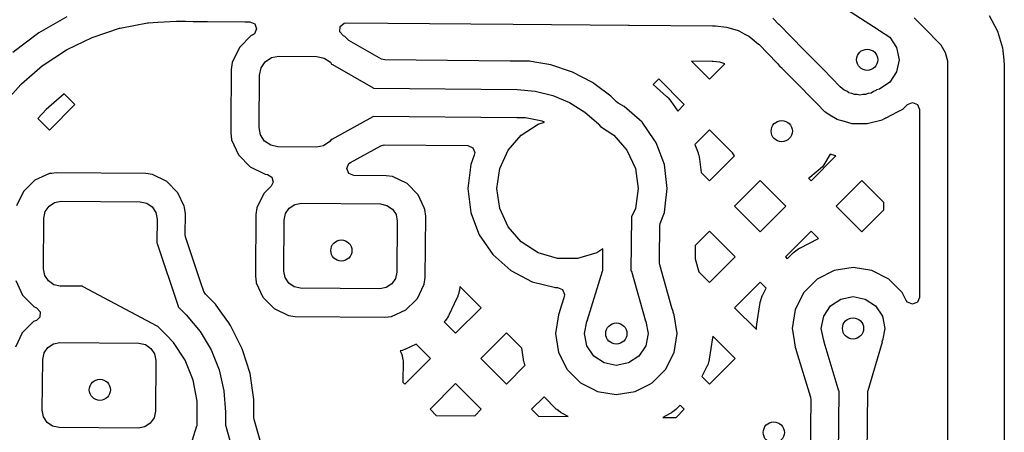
# Model space of a CAD drawing. Extents: x 126.5 to 186.7, y -114.4 to -68.6.
# Tile 10 of 32: x 143.7 to 150.7, y -75.4 to -72.5. Entities that reach past the tile are written whole.
import ezdxf

# ---------------------------------------------------------------- set-up
doc = ezdxf.new("R2010")
doc.units = 0
doc.layers.add('BLACK', color=7, linetype='CONTINUOUS')

msp = doc.modelspace()

# ---------------------------------------------------------------- linework, layer by layer
at = {"layer": 'BLACK', "linetype": 'CONTINUOUS'}
for p, q in [((149.494871, -72.413234), (149.777969, -72.596851)), ((144.038729, -72.506967), (143.839091, -72.619909)), ((150.563088, -72.497859), (150.621708, -72.607533)), ((144.415776, -72.585854), (144.608572, -72.549256)), ((144.608572, -72.549256), (144.61493, -72.548476)), ((144.61493, -72.548476), (144.681589, -72.544692)), ((144.681589, -72.544692), (144.813159, -72.537224)), ((144.813159, -72.537224), (144.816358, -72.537147)), ((144.816358, -72.537147), (144.871636, -72.53763)), ((144.871636, -72.53763), (144.871637, -72.537629)), ((144.871637, -72.537629), (144.877442, -72.53768)), ((144.877442, -72.53768), (144.877445, -72.537679)), ((144.877445, -72.537679), (144.932425, -72.538158)), ((144.932425, -72.538158), (144.932429, -72.53816)), ((144.932429, -72.53816), (145.033438, -72.539041)), ((145.033438, -72.539041), (145.297912, -72.541349)), ((145.297912, -72.541349), (145.297919, -72.54135)), ((145.297919, -72.54135), (145.30351, -72.541398)), ((145.30351, -72.541398), (145.303511, -72.541399)), ((145.303511, -72.541399), (145.332124, -72.541648)), ((145.332124, -72.541648), (145.366645, -72.556301)), ((145.366645, -72.556301), (145.380694, -72.591073)), ((145.969757, -72.612974), (145.971719, -72.575522)), ((145.971719, -72.575522), (145.999589, -72.550428)), ((145.999589, -72.550428), (146.016372, -72.547619)), ((146.016372, -72.547619), (146.895578, -72.55529)), ((146.895578, -72.55529), (146.895582, -72.555292)), ((146.895582, -72.555292), (147.195785, -72.557911)), ((147.195785, -72.557911), (148.010931, -72.565025)), ((148.010931, -72.565025), (148.010938, -72.565026)), ((148.010938, -72.565026), (148.016529, -72.565074)), ((148.016529, -72.565074), (148.01653, -72.565075)), ((148.01653, -72.565075), (148.605121, -72.570212)), ((148.605121, -72.570212), (148.60512, -72.570212)), ((148.60512, -72.570212), (148.605298, -72.570213)), ((148.605298, -72.570213), (148.622512, -72.570363)), ((148.622512, -72.570363), (148.627287, -72.57064)), ((148.627287, -72.57064), (148.705377, -72.579019)), ((148.705377, -72.579019), (148.714771, -72.580972)), ((148.714771, -72.580972), (148.787416, -72.603701)), ((149.075995, -72.560558), (149.032049, -72.51584)), ((149.076073, -72.560654), (149.075995, -72.560558)), ((149.248964, -72.736589), (149.076073, -72.560654)), ((150.116247, -72.599212), (150.031391, -72.513612)), ((143.839091, -72.619909), (143.655903, -72.757942)), ((144.04052, -72.736555), (144.217286, -72.6513)), ((144.217286, -72.6513), (144.223205, -72.648909)), ((144.223205, -72.648909), (144.409598, -72.587451)), ((144.409598, -72.587451), (144.415776, -72.585854)), ((145.343006, -72.63934), (145.258619, -72.722268)), ((145.343008, -72.639339), (145.343006, -72.63934)), ((145.352018, -72.635233), (145.343008, -72.639339)), ((145.366041, -72.625595), (145.352018, -72.635233)), ((145.380694, -72.591073), (145.366041, -72.625595)), ((145.994849, -72.640842), (145.969757, -72.612974)), ((146.00379, -72.645107), (145.994849, -72.640842)), ((146.003791, -72.645108), (146.00379, -72.645107)), ((146.022996, -72.66465), (146.003791, -72.645108)), ((148.787416, -72.603701), (148.796239, -72.607447)), ((148.796239, -72.607447), (148.829492, -72.625595)), ((148.829492, -72.625595), (148.863041, -72.643905)), ((148.863041, -72.643905), (148.87098, -72.64931)), ((148.87098, -72.64931), (148.93113, -72.699555)), ((149.777969, -72.596851), (149.780885, -72.601088)), ((149.780885, -72.601088), (149.786104, -72.602127)), ((149.786104, -72.602127), (149.859099, -72.650901)), ((149.859099, -72.650901), (149.907873, -72.723896)), ((150.201347, -72.68456), (150.116247, -72.599212)), ((150.621708, -72.607533), (150.657806, -72.726537)), ((146.033569, -72.672812), (146.022996, -72.66465)), ((146.263501, -72.80466), (146.033569, -72.672812)), ((148.93113, -72.699555), (148.934666, -72.702816)), ((148.934666, -72.702816), (149.061651, -72.832036)), ((150.201348, -72.684561), (150.201347, -72.68456)), ((150.201348, -72.684562), (150.201348, -72.684561)), ((150.223167, -72.706381), (150.201348, -72.684562)), ((150.254024, -72.759829), (150.223167, -72.706381)), ((143.87083, -72.847301), (144.034953, -72.739705)), ((144.034953, -72.739705), (144.04052, -72.736555)), ((145.258619, -72.722268), (145.207683, -72.829058)), ((145.485397, -72.79493), (145.537147, -72.785105)), ((145.537147, -72.785105), (145.807136, -72.787461)), ((145.807136, -72.787461), (145.858707, -72.798188)), ((149.389701, -72.879804), (149.248964, -72.736589)), ((149.907873, -72.723896), (149.925, -72.81)), ((150.269996, -72.819441), (150.254024, -72.759829)), ((150.657806, -72.726537), (150.666151, -72.811266)), ((143.716931, -72.979349), (143.865734, -72.851141)), ((143.865734, -72.851141), (143.87083, -72.847301)), ((145.207683, -72.829058), (145.200824, -72.877858)), ((145.4117, -72.867352), (145.441346, -72.823812)), ((145.441346, -72.823812), (145.485397, -72.79493)), ((145.858707, -72.798188), (145.902247, -72.827834)), ((145.902247, -72.827834), (145.911281, -72.841613)), ((145.911281, -72.841613), (145.917344, -72.843056)), ((145.917344, -72.843056), (146.204261, -73.007581)), ((146.287448, -72.811151), (146.263501, -72.80466)), ((147.173954, -72.818889), (146.287448, -72.811151)), ((147.174007, -72.818886), (147.173954, -72.818889)), ((147.222991, -72.819316), (147.174007, -72.818886)), ((147.223693, -72.819322), (147.222991, -72.819316)), ((147.223694, -72.819322), (147.223693, -72.819322)), ((147.223695, -72.819323), (147.223694, -72.819322)), ((147.267031, -72.819701), (147.223695, -72.819323)), ((147.267081, -72.819704), (147.267031, -72.819701)), ((147.305015, -72.820038), (147.267081, -72.819704)), ((147.305016, -72.820038), (147.305015, -72.820038)), ((147.305018, -72.820039), (147.305016, -72.820038)), ((147.310334, -72.820929), (147.305018, -72.820039)), ((147.349264, -72.827446), (147.310334, -72.820929)), ((147.462973, -72.846481), (147.349264, -72.827446)), ((147.614844, -72.897305), (147.462973, -72.846481)), ((148.602924, -72.822202), (148.457086, -72.820929)), ((148.457086, -72.820929), (148.584206, -72.948049)), ((148.584206, -72.948049), (148.693689, -72.838566)), ((148.602927, -72.822202), (148.602924, -72.822202)), ((148.61033, -72.822266), (148.602927, -72.822202)), ((148.65861, -72.827446), (148.61033, -72.822266)), ((148.693071, -72.838228), (148.65861, -72.827446)), ((148.693689, -72.838566), (148.693071, -72.838228)), ((149.061651, -72.832036), (149.064701, -72.835444)), ((149.064701, -72.835444), (149.080703, -72.855099)), ((149.080703, -72.855099), (149.080811, -72.855208)), ((149.080811, -72.855208), (149.098158, -72.869557)), ((149.925, -72.81), (149.907873, -72.896104)), ((150.269996, -72.850298), (150.269996, -72.819441)), ((150.27, -72.850298), (150.269996, -72.850298)), ((150.27, -76.073053), (150.27, -72.850298)), ((150.666151, -72.811266), (150.666157, -72.811279)), ((150.666157, -72.811279), (150.67, -72.850297)), ((150.67, -72.850297), (150.67, -76.073053)), ((145.200823, -72.87786), (145.197476, -73.261522)), ((145.200824, -72.877858), (145.200823, -72.87786)), ((145.397745, -73.288908), (145.400974, -72.918922)), ((145.400974, -72.918922), (145.4117, -72.867352)), ((147.756891, -72.971257), (147.614844, -72.897305)), ((149.098158, -72.869557), (149.101875, -72.872968)), ((149.101875, -72.872968), (149.210818, -72.98383)), ((149.389702, -72.879805), (149.389701, -72.879804)), ((149.508059, -73.000247), (149.389702, -72.879805)), ((149.907873, -72.896104), (149.859099, -72.969099)), ((143.581806, -73.13012), (143.712385, -72.983816)), ((143.712385, -72.983816), (143.716931, -72.979349)), ((147.774493, -72.984283), (147.756891, -72.971257)), ((147.885629, -73.066525), (147.774493, -72.984283)), ((148.224997, -72.945221), (148.185934, -72.984283)), ((148.185934, -72.984283), (148.28099, -73.068496)), ((148.406016, -73.126239), (148.224997, -72.945221)), ((149.210818, -72.98383), (149.242664, -73.016236)), ((149.538148, -73.025384), (149.508059, -73.000247)), ((149.859099, -72.969099), (149.786104, -73.017873)), ((144.020061, -73.050807), (143.891515, -73.161561)), ((144.095493, -73.12624), (144.020061, -73.050807)), ((146.204261, -73.007581), (146.206867, -73.010957)), ((146.206867, -73.010957), (147.223177, -73.019827)), ((147.223177, -73.019827), (147.223181, -73.019827)), ((147.223181, -73.019827), (147.223183, -73.019827)), ((147.223183, -73.019827), (147.223201, -73.019829)), ((147.223201, -73.019829), (147.350891, -73.031009)), ((147.350891, -73.031009), (147.475278, -73.062029)), ((147.475278, -73.062029), (147.593281, -73.112125)), ((147.885633, -73.066528), (147.885629, -73.066525)), ((147.905593, -73.086841), (147.885633, -73.066528)), ((148.28099, -73.068496), (148.283145, -73.070525)), ((149.242664, -73.016236), (149.243518, -73.017127)), ((149.243518, -73.017127), (149.27892, -73.055041)), ((149.27892, -73.055041), (149.278921, -73.055042)), ((149.278921, -73.055042), (149.281657, -73.05724)), ((149.281657, -73.05724), (149.281586, -73.057327)), ((149.281586, -73.057327), (149.287897, -73.062264)), ((149.287897, -73.062264), (149.354564, -73.130107)), ((149.555415, -73.032713), (149.538148, -73.025384)), ((149.570275, -73.043232), (149.555415, -73.032713)), ((149.590571, -73.047636), (149.570275, -73.043232)), ((149.609981, -73.055875), (149.590571, -73.047636)), ((149.629317, -73.056043), (149.609981, -73.055875)), ((149.648587, -73.060225), (149.629317, -73.056043)), ((149.668691, -73.056387), (149.648587, -73.060225)), ((149.688014, -73.056556), (149.668691, -73.056387)), ((149.70611, -73.049244), (149.688014, -73.056556)), ((149.7273, -73.0452), (149.70611, -73.049244)), ((149.744222, -73.033846), (149.7273, -73.0452)), ((149.760368, -73.027324), (149.744222, -73.033846)), ((149.765894, -73.021892), (149.760368, -73.027324)), ((149.786104, -73.017873), (149.765894, -73.021892)), ((143.914474, -73.30726), (144.095493, -73.12624)), ((147.593281, -73.112125), (147.701995, -73.180062)), ((147.905873, -73.087085), (147.905593, -73.086841)), ((147.926522, -73.108098), (147.905873, -73.087085)), ((147.938699, -73.117141), (147.926522, -73.108098)), ((147.98085, -73.139264), (147.938699, -73.117141)), ((147.980852, -73.139266), (147.98085, -73.139264)), ((148.108183, -73.252071), (147.980852, -73.139266)), ((148.283145, -73.070525), (148.289725, -73.077105)), ((148.289725, -73.077105), (148.291753, -73.079259)), ((148.291753, -73.079259), (148.301856, -73.090662)), ((148.301856, -73.090662), (148.303753, -73.092938)), ((148.303753, -73.092938), (148.309493, -73.100265)), ((148.309493, -73.100265), (148.311246, -73.102648)), ((148.311246, -73.102648), (148.359581, -73.172674)), ((148.359581, -73.172674), (148.406016, -73.126239)), ((149.354564, -73.130107), (149.360901, -73.136555)), ((149.360901, -73.136555), (149.361754, -73.137446)), ((149.361754, -73.137446), (149.38144, -73.158528)), ((149.95322, -73.158528), (149.985852, -73.125896)), ((149.985852, -73.125896), (150.0205, -73.111544)), ((150.0205, -73.111544), (150.055148, -73.125896)), ((150.055148, -73.125896), (150.0695, -73.160544)), ((143.891515, -73.161561), (143.83363, -73.226416)), ((147.701995, -73.180062), (147.79863, -73.264071)), ((149.38144, -73.158528), (149.395602, -73.173694)), ((149.395602, -73.173694), (149.395973, -73.173996)), ((149.395973, -73.173996), (149.399649, -73.176544)), ((149.399649, -73.176544), (149.402005, -73.178384)), ((149.402005, -73.178384), (149.402007, -73.178385)), ((149.402007, -73.178385), (149.402009, -73.178387)), ((149.402009, -73.178387), (149.43593, -73.198368)), ((149.43593, -73.198368), (149.436613, -73.198778)), ((149.436613, -73.198778), (149.487946, -73.230176)), ((149.833126, -73.219719), (149.914245, -73.178387)), ((149.914245, -73.178387), (149.953213, -73.158532)), ((149.953213, -73.158532), (149.953215, -73.15853)), ((149.953215, -73.15853), (149.95322, -73.158528)), ((150.0695, -73.160544), (150.0695, -74.4901)), ((143.83363, -73.226416), (143.914474, -73.30726)), ((145.197476, -73.261522), (145.196909, -73.326473)), ((146.202457, -73.214279), (145.912712, -73.373773)), ((146.205016, -73.212374), (146.202457, -73.214279)), ((146.205618, -73.210953), (146.205016, -73.212374)), ((147.221424, -73.219818), (146.205618, -73.210953)), ((147.221425, -73.219819), (147.221424, -73.219818)), ((147.221425, -73.21982), (147.221425, -73.219819)), ((147.282189, -73.220354), (147.221425, -73.21982)), ((147.25257, -73.342125), (147.372292, -73.265184)), ((147.401174, -73.24511), (147.282189, -73.220354)), ((147.372292, -73.265184), (147.417317, -73.251963)), ((147.417317, -73.251963), (147.401174, -73.24511)), ((147.79863, -73.264071), (147.798764, -73.26415)), ((147.798764, -73.26415), (147.813585, -73.281814)), ((148.193303, -73.375388), (148.108183, -73.252071)), ((149.487946, -73.230176), (149.487952, -73.230177)), ((149.487952, -73.230177), (149.488129, -73.230256)), ((149.488129, -73.230256), (149.492486, -73.231802)), ((149.492486, -73.231802), (149.492868, -73.231908)), ((149.492868, -73.231908), (149.49287, -73.231909)), ((149.49287, -73.231909), (149.521065, -73.239727)), ((149.521065, -73.239727), (149.521412, -73.239825)), ((149.521412, -73.239825), (149.591954, -73.260167)), ((149.591954, -73.260167), (149.700191, -73.261523)), ((149.700191, -73.261523), (149.804917, -73.234149)), ((149.804917, -73.234149), (149.821281, -73.224694)), ((149.821281, -73.224694), (149.830645, -73.220525)), ((149.830645, -73.220525), (149.833121, -73.219719)), ((149.833121, -73.219719), (149.833126, -73.219719)), ((145.196909, -73.326473), (145.202915, -73.375383)), ((145.40757, -73.340657), (145.397745, -73.288908)), ((145.436451, -73.384708), (145.40757, -73.340657)), ((147.159373, -73.44968), (147.25257, -73.342125)), ((147.813585, -73.281814), (147.90743, -73.342125)), ((147.90743, -73.342125), (148.000627, -73.44968)), ((148.584206, -73.30443), (148.480445, -73.408191)), ((148.747308, -73.467532), (148.584206, -73.30443)), ((145.202915, -73.375383), (145.202916, -73.375388)), ((145.202916, -73.375388), (145.251979, -73.483046)), ((145.479991, -73.414354), (145.436451, -73.384708)), ((145.531562, -73.425081), (145.479991, -73.414354)), ((145.853301, -73.417612), (145.801551, -73.427437)), ((145.897352, -73.38873), (145.853301, -73.417612)), ((145.907113, -73.374393), (145.897352, -73.38873)), ((145.912712, -73.373773), (145.907113, -73.374393)), ((146.044489, -73.53581), (146.258147, -73.418198)), ((146.258147, -73.418198), (146.282196, -73.412128)), ((146.282196, -73.412128), (146.875052, -73.417303)), ((146.875052, -73.417303), (146.909573, -73.431957)), ((148.204818, -73.39207), (148.193303, -73.375388)), ((148.210932, -73.408191), (148.204818, -73.39207)), ((148.26514, -73.551128), (148.210932, -73.408191)), ((148.480445, -73.408191), (148.503467, -73.468894)), ((145.251979, -73.483046), (145.25198, -73.483047)), ((145.25198, -73.483047), (145.334909, -73.567436)), ((145.801551, -73.427437), (145.531562, -73.425081)), ((146.92044, -73.483676), (146.894861, -73.551124)), ((146.909573, -73.431957), (146.923622, -73.466729)), ((146.923622, -73.466729), (146.92044, -73.483676)), ((147.100254, -73.579134), (147.159373, -73.44968)), ((148.000627, -73.44968), (148.059746, -73.579134)), ((148.503467, -73.468894), (148.504433, -73.471694)), ((148.504433, -73.471694), (148.507203, -73.480585)), ((148.507203, -73.480585), (148.507998, -73.483439)), ((148.507998, -73.483439), (148.511642, -73.49823)), ((148.760425, -73.490251), (148.747308, -73.467532)), ((149.43772, -73.478124), (149.393923, -73.553983)), ((149.452535, -73.482232), (149.43772, -73.478124)), ((149.479183, -73.489915), (149.452535, -73.482232)), ((146.019123, -73.578306), (146.033777, -73.543785)), ((146.033777, -73.543785), (146.044489, -73.53581)), ((146.89486, -73.551128), (146.874355, -73.72)), ((146.894861, -73.551125), (146.89486, -73.551128)), ((146.894861, -73.551124), (146.894861, -73.551125)), ((148.285645, -73.72), (148.26514, -73.551128)), ((148.511642, -73.49823), (148.512262, -73.501116)), ((148.512262, -73.501116), (148.513939, -73.510264)), ((148.513939, -73.510264), (148.514385, -73.513193)), ((148.514385, -73.513193), (148.525918, -73.608181)), ((148.603094, -73.647582), (148.760425, -73.490251)), ((149.302628, -73.66647), (149.479183, -73.489915)), ((149.393923, -73.553983), (149.382985, -73.567019)), ((143.914491, -73.615086), (143.811641, -73.661959)), ((143.930848, -73.613078), (143.914491, -73.615086)), ((143.961221, -73.609349), (143.930848, -73.613078)), ((143.961223, -73.609349), (143.961221, -73.609349)), ((143.961224, -73.609349), (143.961223, -73.609349)), ((144.596301, -73.61489), (143.961224, -73.609349)), ((144.596306, -73.614891), (144.596301, -73.61489)), ((144.642926, -73.621443), (144.596306, -73.614891)), ((144.744941, -73.670102), (144.642926, -73.621443)), ((145.334909, -73.567436), (145.441689, -73.618369)), ((145.441689, -73.618369), (145.441694, -73.61837)), ((145.441694, -73.61837), (145.441698, -73.618372)), ((145.441698, -73.618372), (145.456453, -73.620445)), ((145.456453, -73.620445), (145.488766, -73.639478)), ((146.033172, -73.613078), (146.019123, -73.578306)), ((146.067693, -73.627732), (146.033172, -73.613078)), ((147.08, -73.72), (147.100254, -73.579134)), ((148.059746, -73.579134), (148.08, -73.72)), ((148.525918, -73.608181), (148.584206, -73.66647)), ((149.382985, -73.567019), (149.294107, -73.641597)), ((143.811638, -73.661961), (143.731029, -73.741175)), ((143.811641, -73.661959), (143.811638, -73.661961)), ((144.744946, -73.670106), (144.744941, -73.670102)), ((144.824158, -73.750713), (144.744946, -73.670106)), ((145.498156, -73.675787), (145.483978, -73.703917)), ((145.488766, -73.639478), (145.498156, -73.675787)), ((146.296238, -73.629726), (146.067693, -73.627732)), ((146.296243, -73.629727), (146.296238, -73.629726)), ((146.342863, -73.636279), (146.296243, -73.629727)), ((146.444878, -73.684938), (146.342863, -73.636279)), ((146.444883, -73.684942), (146.444878, -73.684938)), ((146.524095, -73.765549), (146.444883, -73.684942)), ((148.584206, -73.66647), (148.603094, -73.647582)), ((148.943416, -73.66364), (148.762397, -73.84466)), ((149.124437, -73.844661), (148.943416, -73.66364)), ((149.294107, -73.641597), (149.28374, -73.647582)), ((149.28374, -73.647582), (149.302628, -73.66647)), ((149.661838, -73.663641), (149.480818, -73.844661)), ((149.8175, -73.819303), (149.661838, -73.663641)), ((143.731029, -73.741175), (143.682368, -73.843193)), ((144.824162, -73.750718), (144.824158, -73.750713)), ((144.866974, -73.844661), (144.824162, -73.750718)), ((145.430965, -73.756013), (145.382305, -73.858029)), ((145.483978, -73.703917), (145.430965, -73.756013)), ((146.524099, -73.765554), (146.524095, -73.765549)), ((146.566242, -73.858029), (146.524099, -73.765554)), ((146.874355, -73.72), (146.89486, -73.888872)), ((147.100254, -73.860866), (147.08, -73.72)), ((148.08, -73.72), (148.059746, -73.860866)), ((148.270508, -73.84466), (148.285645, -73.72)), ((143.911867, -73.844574), (143.951024, -73.818902)), ((143.951024, -73.818902), (143.997024, -73.810169)), ((143.997024, -73.810169), (144.557002, -73.815056)), ((144.557002, -73.815056), (144.602843, -73.82459)), ((144.602843, -73.82459), (144.641545, -73.850942)), ((145.611804, -73.85941), (145.650961, -73.833738)), ((145.650961, -73.833738), (145.696961, -73.825005)), ((145.696961, -73.825005), (146.256939, -73.829892)), ((146.256939, -73.829892), (146.30278, -73.839426)), ((149.8175, -73.870018), (149.8175, -73.819303)), ((143.875981, -73.929117), (143.885515, -73.883277)), ((143.885515, -73.883277), (143.911867, -73.844574)), ((144.641545, -73.850942), (144.667218, -73.890099)), ((144.667218, -73.890099), (144.675951, -73.936098)), ((144.871033, -73.853567), (144.866974, -73.844661)), ((144.876771, -73.900296), (144.871033, -73.853567)), ((144.875497, -74.046097), (144.876771, -73.900296)), ((145.375752, -73.904654), (145.372085, -74.324906)), ((145.375753, -73.904649), (145.375752, -73.904654)), ((145.382304, -73.85803), (145.375753, -73.904649)), ((145.382305, -73.858029), (145.382304, -73.85803)), ((145.575918, -73.943953), (145.585452, -73.898113)), ((145.585452, -73.898113), (145.611804, -73.85941)), ((146.30278, -73.839426), (146.341482, -73.865778)), ((146.341482, -73.865778), (146.367155, -73.904935)), ((146.367155, -73.904935), (146.375888, -73.950934)), ((146.57097, -73.868403), (146.566242, -73.858029)), ((146.576708, -73.915132), (146.57097, -73.868403)), ((146.89486, -73.888872), (146.900844, -73.904651)), ((146.900844, -73.904651), (146.955181, -74.047929)), ((147.159373, -73.99032), (147.100254, -73.860866)), ((148.059746, -73.860866), (148.032329, -73.920901)), ((148.235466, -73.967114), (148.26514, -73.888872)), ((148.26514, -73.888872), (148.270508, -73.84466)), ((148.762397, -73.84466), (148.943417, -74.02568)), ((148.943417, -74.02568), (149.124437, -73.844661)), ((149.480818, -73.844661), (149.661837, -74.02568)), ((149.661837, -74.02568), (149.8175, -73.870018)), ((143.872839, -74.289104), (143.875981, -73.929117)), ((144.675951, -73.936098), (144.674473, -74.105351)), ((145.572776, -74.30394), (145.575918, -73.943953)), ((146.375888, -73.950934), (146.372746, -74.310921)), ((146.572911, -74.350223), (146.576708, -73.915132)), ((148.032329, -73.920901), (148.029007, -74.301498)), ((148.232285, -73.984055), (148.235466, -73.967114)), ((147.25257, -74.097875), (147.159373, -73.99032)), ((148.230243, -74.218039), (148.232285, -73.984055)), ((148.584206, -74.02285), (148.483072, -74.123985)), ((148.765227, -74.203871), (148.584206, -74.02285)), ((149.302628, -74.022851), (149.121608, -74.203871)), ((149.354493, -74.074716), (149.302628, -74.022851)), ((144.674473, -74.105351), (144.677257, -74.109718)), ((144.677257, -74.109718), (144.825619, -74.551932)), ((144.878039, -74.062103), (144.875497, -74.046097)), ((144.986864, -74.386471), (144.878039, -74.062103)), ((146.955181, -74.047929), (146.955182, -74.047931)), ((146.955182, -74.047931), (147.051816, -74.187928)), ((147.372292, -74.174816), (147.25257, -74.097875)), ((149.223544, -74.141438), (149.354493, -74.074716)), ((147.508843, -74.214911), (147.372292, -74.174816)), ((147.787708, -74.174816), (147.651157, -74.214911)), ((147.830345, -74.147414), (147.787708, -74.174816)), ((147.829006, -74.300843), (147.830345, -74.147414)), ((148.483072, -74.123985), (148.482251, -74.218039)), ((149.134804, -74.217067), (149.175592, -74.176279)), ((149.175592, -74.176279), (149.178415, -74.173669)), ((149.178415, -74.173669), (149.18761, -74.165815)), ((149.18761, -74.165815), (149.190629, -74.163435)), ((149.190629, -74.163435), (149.206657, -74.151787)), ((149.206657, -74.151787), (149.20986, -74.149646)), ((149.20986, -74.149646), (149.220186, -74.143318)), ((149.220186, -74.143318), (149.223544, -74.141438)), ((147.051816, -74.187928), (147.051817, -74.187929)), ((147.051817, -74.187929), (147.179148, -74.300734)), ((147.651157, -74.214911), (147.508843, -74.214911)), ((148.230005, -74.245274), (148.230243, -74.218039)), ((148.231899, -74.259193), (148.230005, -74.245274)), ((148.482251, -74.218039), (148.508331, -74.309015)), ((148.584207, -74.384891), (148.765227, -74.203871)), ((149.121608, -74.203871), (149.134804, -74.217067)), ((143.881572, -74.335103), (143.872839, -74.289104)), ((145.581509, -74.349939), (145.572776, -74.30394)), ((146.372746, -74.310921), (146.363212, -74.356761)), ((147.179148, -74.300734), (147.329775, -74.37979)), ((147.720359, -74.649787), (147.826493, -74.303886)), ((147.826493, -74.303886), (147.829006, -74.300843)), ((148.029007, -74.301498), (148.031451, -74.305689)), ((148.031451, -74.305689), (148.130132, -74.649917)), ((148.319016, -74.563081), (148.231899, -74.259193)), ((148.508331, -74.309015), (148.584207, -74.384891)), ((149.466871, -74.300282), (149.346786, -74.361467)), ((149.466872, -74.300281), (149.466871, -74.300282)), ((149.466874, -74.300281), (149.466872, -74.300281)), ((149.6, -74.279196), (149.466874, -74.300281)), ((149.733126, -74.300281), (149.6, -74.279196)), ((149.733127, -74.300281), (149.733126, -74.300281)), ((149.733128, -74.300282), (149.733127, -74.300281)), ((149.853213, -74.361467), (149.733128, -74.300282)), ((143.677758, -74.371639), (143.724627, -74.474483)), ((143.907245, -74.37426), (143.881572, -74.335103)), ((143.945947, -74.400612), (143.907245, -74.37426)), ((145.007753, -74.448734), (144.986864, -74.386471)), ((145.372085, -74.324906), (145.371956, -74.339742)), ((145.371956, -74.339742), (145.377153, -74.382062)), ((145.377153, -74.382062), (145.377694, -74.38647)), ((145.377694, -74.38647), (145.377695, -74.386475)), ((145.377695, -74.386475), (145.424564, -74.489319)), ((145.607182, -74.389096), (145.581509, -74.349939)), ((145.645884, -74.415448), (145.607182, -74.389096)), ((146.363212, -74.356761), (146.33686, -74.395464)), ((146.566359, -74.396845), (146.572911, -74.350223)), ((147.329775, -74.37979), (147.494944, -74.4205)), ((148.943417, -74.382062), (148.762397, -74.563081)), ((148.985349, -74.423994), (148.943417, -74.382062)), ((149.346779, -74.361472), (149.251472, -74.456779)), ((149.346786, -74.361467), (149.346779, -74.361472)), ((149.85322, -74.361472), (149.853213, -74.361467)), ((149.948527, -74.456779), (149.85322, -74.361472)), ((143.991788, -74.410146), (143.945947, -74.400612)), ((144.148415, -74.411512), (143.991788, -74.410146)), ((144.152571, -74.416543), (144.148415, -74.411512)), ((144.677725, -74.695036), (144.152571, -74.416543)), ((145.019259, -74.467493), (145.007753, -74.448734)), ((145.691725, -74.424982), (145.645884, -74.415448)), ((146.251703, -74.429869), (145.691725, -74.424982)), ((146.297703, -74.421136), (146.251703, -74.429869)), ((146.33686, -74.395464), (146.297703, -74.421136)), ((146.517699, -74.49886), (146.566359, -74.396845)), ((146.810442, -74.46025), (146.80489, -74.478696)), ((146.811382, -74.45663), (146.810442, -74.46025)), ((146.813904, -74.445138), (146.811382, -74.45663)), ((146.814566, -74.441454), (146.813904, -74.445138)), ((146.81863, -74.412535), (146.814566, -74.441454)), ((146.969175, -74.563081), (146.81863, -74.412535)), ((147.494944, -74.4205), (147.509467, -74.4205)), ((147.509467, -74.4205), (147.544115, -74.434852)), ((147.544115, -74.434852), (147.558467, -74.4695)), ((148.961248, -74.471298), (148.985349, -74.423994)), ((149.251467, -74.456786), (149.190282, -74.576871)), ((149.251472, -74.456779), (149.251467, -74.456786)), ((149.948531, -74.456784), (149.948527, -74.456779)), ((149.976841, -74.512346), (149.948531, -74.456784)), ((143.724627, -74.474483), (143.724631, -74.474488)), ((143.724631, -74.474488), (143.803843, -74.555095)), ((145.035504, -74.484024), (145.019259, -74.467493)), ((145.089831, -74.539302), (145.035504, -74.484024)), ((145.424564, -74.489319), (145.424568, -74.489324)), ((145.424568, -74.489324), (145.50378, -74.569931)), ((146.437084, -74.57808), (146.504197, -74.512128)), ((146.504197, -74.512128), (146.517697, -74.498862)), ((146.517697, -74.498861), (146.517699, -74.49886)), ((146.517697, -74.498862), (146.517697, -74.498861)), ((146.797956, -74.496642), (146.74041, -74.617289)), ((146.799436, -74.493207), (146.797956, -74.496642)), ((146.803676, -74.482233), (146.799436, -74.493207)), ((146.80489, -74.478696), (146.803676, -74.482233)), ((147.553447, -74.493207), (147.523899, -74.589505)), ((147.556311, -74.483872), (147.553447, -74.493207)), ((147.558467, -74.4695), (147.556311, -74.483872)), ((148.918748, -74.680364), (148.942933, -74.527669)), ((148.942933, -74.527669), (148.943685, -74.523892)), ((148.943685, -74.523892), (148.94651, -74.512128)), ((148.94651, -74.512128), (148.947553, -74.50843)), ((148.947553, -74.50843), (148.953675, -74.489586)), ((148.953675, -74.489586), (148.955005, -74.485978)), ((148.955005, -74.485978), (148.959636, -74.474795)), ((148.959636, -74.474795), (148.961248, -74.471298)), ((149.440901, -74.550901), (149.513896, -74.502127)), ((149.513896, -74.502127), (149.6, -74.485)), ((149.6, -74.485), (149.686104, -74.502127)), ((149.686104, -74.502127), (149.759099, -74.550901)), ((149.985852, -74.524748), (149.976841, -74.512346)), ((150.0205, -74.5391), (149.985852, -74.524748)), ((150.055148, -74.524748), (150.0205, -74.5391)), ((150.0695, -74.4901), (150.055148, -74.524748)), ((143.803843, -74.555095), (143.803845, -74.555096)), ((143.803845, -74.555096), (143.803849, -74.5551)), ((143.803849, -74.5551), (143.823077, -74.564271)), ((143.823077, -74.564271), (143.84817, -74.59214)), ((143.84817, -74.59214), (143.846208, -74.629592)), ((144.825619, -74.551932), (144.825324, -74.5562)), ((144.825324, -74.5562), (144.882311, -74.614191)), ((145.111684, -74.569936), (145.089831, -74.539302)), ((145.177302, -74.66192), (145.111684, -74.569936)), ((145.50378, -74.569931), (145.503785, -74.569935)), ((145.503785, -74.569935), (145.503786, -74.569936)), ((145.503786, -74.569936), (145.605801, -74.618595)), ((146.334235, -74.624952), (146.437084, -74.57808)), ((146.788156, -74.744101), (146.969175, -74.563081)), ((147.52336, -74.591536), (147.518891, -74.606052)), ((147.523458, -74.591557), (147.52336, -74.591536)), ((147.523697, -74.590442), (147.523458, -74.591557)), ((147.523838, -74.589987), (147.523697, -74.590442)), ((147.523899, -74.589506), (147.523838, -74.589987)), ((147.523899, -74.589505), (147.523899, -74.589506)), ((148.326591, -74.589506), (148.319016, -74.563081)), ((148.327676, -74.593292), (148.326591, -74.589506)), ((148.327967, -74.594881), (148.327676, -74.593292)), ((148.332506, -74.608303), (148.327967, -74.594881)), ((148.762397, -74.563081), (148.917196, -74.717879)), ((149.190281, -74.576874), (149.169196, -74.71)), ((149.190282, -74.576871), (149.190281, -74.576872)), ((149.190281, -74.576872), (149.190281, -74.576874)), ((149.392127, -74.623896), (149.440901, -74.550901)), ((149.759099, -74.550901), (149.807873, -74.623896)), ((143.802911, -74.661923), (143.722302, -74.741137)), ((143.802919, -74.661917), (143.802911, -74.661923)), ((143.822302, -74.653084), (143.802919, -74.661917)), ((143.846208, -74.629592), (143.822302, -74.653084)), ((144.882311, -74.614191), (144.882347, -74.614235)), ((144.882347, -74.614235), (144.980065, -74.730679)), ((145.178881, -74.664134), (145.177302, -74.66192)), ((145.196748, -74.689179), (145.178881, -74.664134)), ((145.605801, -74.618595), (145.652422, -74.625147)), ((145.652422, -74.625147), (146.287506, -74.630689)), ((146.287506, -74.630689), (146.334235, -74.624952)), ((146.713829, -74.657532), (146.708189, -74.664134)), ((146.708189, -74.664134), (146.788156, -74.744101)), ((146.71646, -74.654165), (146.713829, -74.657532)), ((146.729248, -74.636238), (146.71646, -74.654165)), ((146.731577, -74.632652), (146.729248, -74.636238)), ((146.738403, -74.621064), (146.731577, -74.632652)), ((146.74041, -74.617289), (146.738403, -74.621064)), ((147.515405, -74.612895), (147.494321, -74.746017)), ((147.518891, -74.606052), (147.515405, -74.612894)), ((147.515405, -74.612894), (147.515405, -74.612895)), ((147.700125, -74.746018), (147.717252, -74.659914)), ((147.717252, -74.659914), (147.720591, -74.654915)), ((147.720591, -74.654915), (147.720359, -74.649787)), ((148.130132, -74.649917), (148.129576, -74.654793)), ((148.129576, -74.654793), (148.132998, -74.659914)), ((148.132998, -74.659914), (148.150125, -74.746018)), ((148.334844, -74.612892), (148.332506, -74.608303)), ((148.355929, -74.746018), (148.334844, -74.612892)), ((149.375, -74.71), (149.392127, -74.623896)), ((149.807873, -74.623896), (149.825, -74.71)), ((143.722302, -74.741137), (143.673641, -74.843155)), ((144.682553, -74.69626), (144.677725, -74.695036)), ((144.739661, -74.754373), (144.682553, -74.69626)), ((144.980065, -74.730679), (145.058395, -74.861029)), ((145.278903, -74.853935), (145.196748, -74.689179)), ((147.147366, -74.741272), (146.966346, -74.922291)), ((147.255564, -74.84947), (147.147366, -74.741272)), ((148.917196, -74.700093), (148.917347, -74.69625)), ((148.917196, -74.717879), (148.917196, -74.700093)), ((148.917347, -74.69625), (148.918296, -74.684186)), ((148.918296, -74.684186), (148.918748, -74.680364)), ((149.169196, -74.71), (149.177823, -74.764472)), ((149.392127, -74.796104), (149.375, -74.71)), ((149.825, -74.71), (149.807873, -74.796104)), ((143.942297, -74.818864), (143.988297, -74.810131)), ((143.988297, -74.810131), (144.548275, -74.815018)), ((144.739663, -74.754375), (144.739661, -74.754373)), ((144.739664, -74.754376), (144.739663, -74.754375)), ((144.739664, -74.754377), (144.739664, -74.754376)), ((144.792763, -74.808405), (144.739664, -74.754377)), ((144.875839, -74.935103), (144.792763, -74.808405)), ((147.494321, -74.746017), (147.494321, -74.746018)), ((147.494321, -74.746018), (147.515406, -74.879144)), ((147.717252, -74.832122), (147.700125, -74.746018)), ((148.150125, -74.746018), (148.132998, -74.832122)), ((148.334844, -74.879144), (148.355929, -74.746018)), ((148.606377, -74.775654), (148.582192, -74.928349)), ((148.606829, -74.771832), (148.606377, -74.775654)), ((148.607407, -74.764472), (148.606829, -74.771832)), ((148.765226, -74.922291), (148.607407, -74.764472)), ((149.177823, -74.764472), (149.190282, -74.84313)), ((149.395655, -74.801385), (149.392127, -74.796104)), ((149.395175, -74.806198), (149.395655, -74.801385)), ((149.495403, -75.13813), (149.395175, -74.806198)), ((149.804945, -74.806134), (149.704056, -75.151847)), ((149.807873, -74.796104), (149.80467, -74.800896)), ((149.80467, -74.800896), (149.804945, -74.806134)), ((143.876788, -74.883239), (143.90314, -74.844536)), ((143.90314, -74.844536), (143.942297, -74.818864)), ((144.548275, -74.815018), (144.594116, -74.824552)), ((144.594116, -74.824552), (144.632818, -74.850904)), ((144.632818, -74.850904), (144.658491, -74.890061)), ((145.058395, -74.861029), (145.11537, -75.002027)), ((145.283732, -74.869248), (145.278903, -74.853935)), ((145.334272, -75.029514), (145.283732, -74.869248)), ((146.4119, -74.864879), (146.396405, -74.869248)), ((146.396405, -74.869248), (146.401585, -74.877148)), ((146.401585, -74.877148), (146.408747, -74.894875)), ((146.415458, -74.863728), (146.4119, -74.864879)), ((146.42651, -74.859679), (146.415458, -74.863728)), ((146.429975, -74.858257), (146.42651, -74.859679)), ((146.509629, -74.821955), (146.429975, -74.858257)), ((146.609965, -74.922291), (146.509629, -74.821955)), ((147.268058, -74.928349), (147.255564, -74.84947)), ((147.515406, -74.879144), (147.515406, -74.879145)), ((147.515406, -74.879145), (147.515407, -74.879146)), ((147.515407, -74.879146), (147.576592, -74.999231)), ((147.766026, -74.905117), (147.717252, -74.832122)), ((148.132998, -74.832122), (148.084224, -74.905117)), ((148.273653, -74.999238), (148.334844, -74.879144)), ((149.190282, -74.84313), (149.193462, -74.849372)), ((149.193462, -74.849372), (149.197542, -74.863326)), ((149.197542, -74.863326), (149.197982, -74.86324)), ((149.197982, -74.86324), (149.198448, -74.865601)), ((149.198448, -74.865601), (149.298483, -75.196894)), ((143.864112, -75.289066), (143.867254, -74.929079)), ((143.867254, -74.929079), (143.876788, -74.883239)), ((144.658491, -74.890061), (144.667224, -74.93606)), ((144.667224, -74.93606), (144.664082, -75.296047)), ((144.932601, -75.075575), (144.875839, -74.935103)), ((146.408747, -74.894875), (146.415404, -74.929937)), ((146.416262, -74.939505), (146.414954, -75.089319)), ((146.415404, -74.929937), (146.416262, -74.939505)), ((146.428946, -75.103311), (146.609965, -74.922291)), ((146.966346, -74.922291), (147.147365, -75.10331)), ((147.26881, -74.932126), (147.268058, -74.928349)), ((147.271635, -74.94389), (147.26881, -74.932126)), ((147.272678, -74.947588), (147.271635, -74.94389)), ((147.2788, -74.966432), (147.272678, -74.947588)), ((147.839021, -74.953891), (147.766026, -74.905117)), ((148.084224, -74.905117), (148.011229, -74.953891)), ((148.577572, -74.947588), (148.57145, -74.966432)), ((148.578615, -74.94389), (148.577572, -74.947588)), ((148.58144, -74.932126), (148.578615, -74.94389)), ((148.582192, -74.928349), (148.58144, -74.932126)), ((148.584207, -75.103311), (148.765226, -74.922291)), ((145.11537, -75.002027), (145.149587, -75.150202)), ((147.147365, -75.10331), (147.280278, -74.970397)), ((147.28013, -74.97004), (147.2788, -74.966432)), ((147.280278, -74.970397), (147.28013, -74.97004)), ((147.576592, -74.999231), (147.576597, -74.999238)), ((147.576597, -74.999238), (147.671904, -75.094545)), ((147.925125, -74.971018), (147.839021, -74.953891)), ((148.011229, -74.953891), (147.925125, -74.971018)), ((148.223078, -75.049813), (148.273653, -74.999238)), ((148.563876, -74.984721), (148.530709, -75.049813)), ((148.565489, -74.981223), (148.563876, -74.984721)), ((148.57012, -74.97004), (148.565489, -74.981223)), ((148.57145, -74.966432), (148.57012, -74.97004)), ((144.960869, -75.224421), (144.932601, -75.075575)), ((145.334275, -75.029525), (145.334272, -75.029514)), ((145.361495, -75.211595), (145.334275, -75.029525)), ((146.414954, -75.089319), (146.428946, -75.103311)), ((148.178345, -75.094546), (148.223078, -75.049813)), ((148.530709, -75.049813), (148.584207, -75.103311)), ((145.149587, -75.150202), (145.160204, -75.301906)), ((146.788156, -75.100482), (146.607136, -75.281502)), ((146.969175, -75.281501), (146.788156, -75.100482)), ((147.671904, -75.094545), (147.671911, -75.09455)), ((147.671911, -75.09455), (147.751967, -75.13534)), ((147.751967, -75.13534), (147.791999, -75.155737)), ((147.791999, -75.155737), (147.925125, -75.176822)), ((147.925125, -75.176822), (148.058251, -75.155737)), ((148.058251, -75.155737), (148.161145, -75.10331)), ((148.161145, -75.10331), (148.178338, -75.09455)), ((148.178338, -75.09455), (148.17834, -75.094548)), ((148.17834, -75.094548), (148.178345, -75.094546)), ((149.491861, -76.272727), (149.501619, -75.154615)), ((149.499096, -75.150358), (149.495403, -75.13813)), ((149.501619, -75.154615), (149.499096, -75.150358)), ((149.701624, -75.154874), (149.691853, -76.274471)), ((149.704056, -75.151847), (149.701624, -75.154874)), ((144.960214, -75.299809), (144.960869, -75.224421)), ((145.360889, -75.281478), (145.361495, -75.211595)), ((147.414018, -75.19304), (147.325556, -75.281501)), ((147.500717, -75.279739), (147.414018, -75.19304)), ((149.300613, -75.211621), (149.291783, -76.22339)), ((149.298483, -75.196894), (149.298557, -75.197141)), ((149.298557, -75.197141), (149.298592, -75.197259)), ((149.298592, -75.197259), (149.300613, -75.211621)), ((143.872845, -75.335065), (143.864112, -75.289066)), ((144.664082, -75.296047), (144.654548, -75.341887)), ((145.360696, -75.303645), (145.360889, -75.281502)), ((145.360889, -75.281502), (145.360889, -75.281478)), ((146.607136, -75.281502), (146.650551, -75.324917)), ((146.923379, -75.327298), (146.969176, -75.281502)), ((146.969176, -75.281502), (146.969175, -75.281501)), ((147.325556, -75.281501), (147.375296, -75.331242)), ((147.50354, -75.282349), (147.500717, -75.279739)), ((147.512735, -75.290203), (147.50354, -75.282349)), ((147.515754, -75.292583), (147.512735, -75.290203)), ((147.531782, -75.304231), (147.515754, -75.292583)), ((148.334496, -75.292583), (148.318468, -75.304231)), ((148.337515, -75.290203), (148.334496, -75.292583)), ((148.34671, -75.282349), (148.337515, -75.290203)), ((148.349534, -75.279739), (148.34671, -75.282349)), ((148.347788, -75.339728), (148.406016, -75.281501)), ((148.376893, -75.252378), (148.349534, -75.279739)), ((148.406016, -75.281501), (148.376893, -75.252378)), ((143.898518, -75.374222), (143.872845, -75.335065)), ((144.654548, -75.341887), (144.628196, -75.38059)), ((144.95934, -75.395842), (144.960176, -75.300165)), ((144.960176, -75.300165), (144.960214, -75.299809)), ((145.160168, -75.301911), (145.159342, -75.396497)), ((145.160168, -75.301905), (145.160167, -75.301906)), ((145.160167, -75.301906), (145.160168, -75.301911)), ((145.160204, -75.301906), (145.160168, -75.301905)), ((145.360342, -75.34028), (145.360481, -75.324258)), ((145.362236, -75.3542), (145.360342, -75.34028)), ((145.360481, -75.324258), (145.360518, -75.324172)), ((145.360518, -75.324172), (145.360696, -75.303645)), ((145.404932, -75.503133), (145.362236, -75.3542)), ((146.650551, -75.324917), (146.923379, -75.327298)), ((147.375296, -75.331242), (147.584962, -75.333071)), ((147.534985, -75.306372), (147.531782, -75.304231)), ((147.545311, -75.3127), (147.534985, -75.306372)), ((147.548669, -75.31458), (147.545311, -75.3127)), ((147.584962, -75.333071), (147.548669, -75.31458)), ((148.301581, -75.31458), (148.253832, -75.338908)), ((148.253832, -75.338908), (148.347788, -75.339728)), ((148.304939, -75.3127), (148.301581, -75.31458)), ((148.315265, -75.306372), (148.304939, -75.3127)), ((148.318468, -75.304231), (148.315265, -75.306372)), ((143.93722, -75.400574), (143.898518, -75.374222)), ((143.983061, -75.410108), (143.93722, -75.400574)), ((144.543039, -75.414995), (143.983061, -75.410108)), ((144.589039, -75.406262), (144.543039, -75.414995)), ((144.628196, -75.38059), (144.589039, -75.406262)), ((144.850695, -75.744786), (144.956827, -75.398885)), ((144.956827, -75.398885), (144.95934, -75.395842)), ((145.159342, -75.396497), (145.161786, -75.400688)), ((145.161786, -75.400688), (145.260468, -75.744916))]:
    msp.add_line(p, q, dxfattribs=at)
at = {"layer": 'BLACK'}
for centre in [(149.7, -72.81), (149.095572, -73.314744), (145.980176, -74.159023), (147.925125, -74.746018), (149.6, -74.71), (144.271511, -75.14415), (149.039061, -75.445765)]:
    msp.add_circle(centre, 0.075, dxfattribs=at)

doc.saveas('drawing.dxf')
